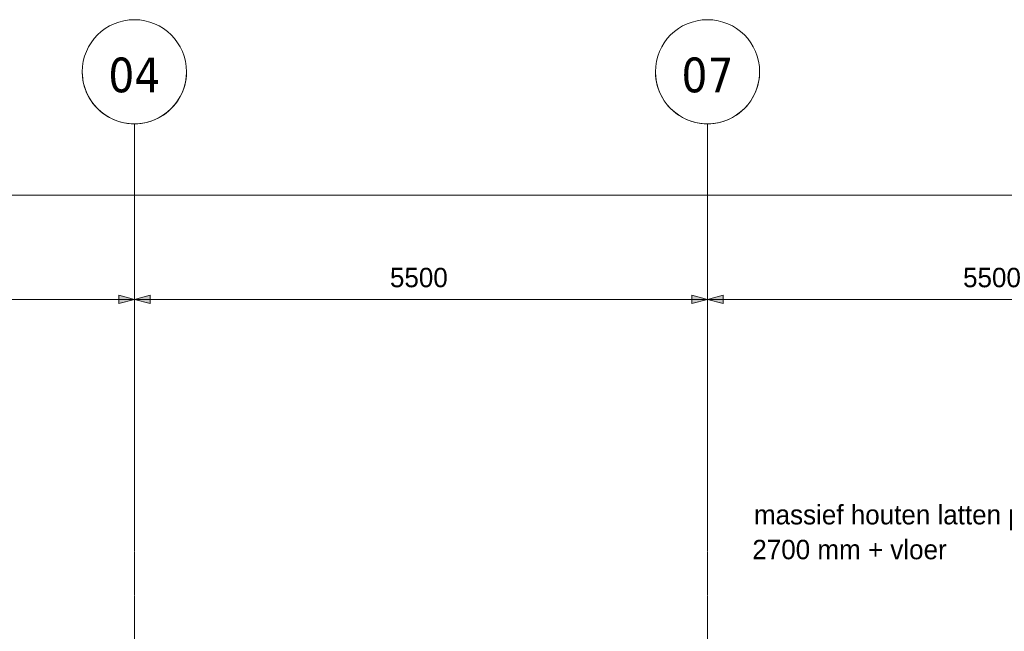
# Model space of a CAD drawing. Header units: millimetres. Extents: x 3625 to 90524, y -20577 to 42628.
# Tile 91 of 256: x 33639 to 43087, y 36758 to 42628. Entities that reach past the tile are written whole.
import ezdxf

# ---------------------------------------------------------------- set-up
doc = ezdxf.new("R2010")
doc.units = ezdxf.units.MM
doc.linetypes.add('stramien', pattern=[22.225, 12.7, -3.175, 3.175, -3.175])
for name, color, linetype, lineweight in [('A-ANNO-DIMS', 1, 'Continuous', 18), ('A-ANNO-DIMS-100', 1, 'Continuous', 18), ('A-CLNG-IDEN', 6, 'Continuous', 18), ('S-GRID', 1, 'Continuous', 18)]:
    doc.layers.add(name, color=color, linetype=linetype, lineweight=lineweight)
doc.styles.add('Frutiger_3', font='txt', dxfattribs={"height": 186.571782})
doc.styles.add('Tahoma', font='TAHOMA.TTF', dxfattribs={"height": 333.256173})
doc.dimstyles.new('00_KU_2_5mm_-_pijl', dxfattribs={"dimscale": 304.8, "dimtxt": 250, "dimasz": 0.492126, "dimexe": 0.590551, "dimexo": 0.0625, "dimgap": 0.164042, "dimtad": 1, "dimdec": 0, "dimzin": 0, "dimdsep": 46, "dimtxsty": 'Frutiger_3', "dimsah": 1, "dimcen": 0.09, "dimdle": 0.590551, "dimazin": 0, "dimtfac": 1, "dimtdec": 0, "dimtix": 1, "dimtmove": 0, "dimatfit": 3, "dimfxl": 0.590551, "dimfxlon": 1, "dimtvp": 1, "dimtolj": 1, "dimtzin": 0, "dimarcsym": 2})

# ---------------------------------------------------------------- blocks, each defined once
blk = doc.blocks.new('Grid - 5 mm-3639987-Plotview plafond vierde Verdieping - 1 op 100')
at = {"layer": 'S-GRID'}
blk.add_circle((0, 0), 5, dxfattribs=at)
for start, end in [(360, 180), (180, 360)]:
    blk.add_arc((0, 0), 5, start, end, dxfattribs=at)
blk = doc.blocks.new('DIMBLOCK1-Plotview plafond vierde Verdieping - 1 op 100')
at = {"layer": 'A-ANNO-DIMS-100', "transparency": 16777216}
for points in [[(29239.1, 40943.5), (29389.1, 40903.3), (29389.1, 40983.7)], [(78739.1, 40943.5), (78589.1, 40983.7), (78589.1, 40903.3)]]:
    blk.add_hatch(color=256, dxfattribs=at).paths.add_polyline_path(points, flags=0)
for p, q in [((29239.1, 41123.5), (29239.1, 40763.5)), ((29239.1, 40943.5), (29239.1, 41123.5)), ((78739.1, 41123.5), (78739.1, 40763.5)), ((78739.1, 40943.5), (78739.1, 41123.5)), ((29059.1, 40943.5), (78919.1, 40943.5)), ((29389.1, 40983.7), (29239.1, 40943.5)), ((29239.1, 40943.5), (29389.1, 40903.3)), ((29389.1, 40903.3), (29389.1, 40983.7)), ((78739.1, 40943.5), (78589.1, 40983.7)), ((78589.1, 40983.7), (78589.1, 40903.3)), ((78589.1, 40903.3), (78739.1, 40943.5))]:
    blk.add_line(p, q, dxfattribs=at)
at = {"layer": 'A-ANNO-DIMS-100', "color": 0, "transparency": 16777216, "insert": (53617.2, 41246.5), "char_height": 186.57, "width": 892.405, "attachment_point": 1, "line_spacing_factor": 1.017696, "style": 'Frutiger_3'}
blk.add_mtext('49500', dxfattribs=at)
blk = doc.blocks.new('DIMBLOCK2-Plotview plafond vierde Verdieping - 1 op 100')
at = {"layer": 'A-ANNO-DIMS-100', "transparency": 16777216}
for points in [[(29239.1, 39943.5), (29389.1, 39903.3), (29389.1, 39983.7)], [(34739.1, 39943.5), (34589.1, 39983.7), (34589.1, 39903.3)], [(34739.1, 39943.5), (34889.1, 39903.3), (34889.1, 39983.7)]]:
    blk.add_hatch(color=256, dxfattribs=at).paths.add_polyline_path(points, flags=0)
for p, q in [((29239.1, 40123.5), (29239.1, 39763.5)), ((29239.1, 39943.5), (29239.1, 40123.5)), ((34739.1, 40123.5), (34739.1, 39763.5)), ((34739.1, 39943.5), (34739.1, 40123.5)), ((29389.1, 39983.7), (29239.1, 39943.5)), ((29389.1, 39903.3), (29389.1, 39983.7)), ((34739.1, 39943.5), (34589.1, 39983.7)), ((34589.1, 39983.7), (34589.1, 39903.3)), ((34889.1, 39983.7), (34739.1, 39943.5)), ((34889.1, 39903.3), (34889.1, 39983.7)), ((29059.1, 39943.5), (34739.1, 39943.5)), ((29239.1, 39943.5), (29389.1, 39903.3)), ((34589.1, 39903.3), (34739.1, 39943.5)), ((34739.1, 39943.5), (34889.1, 39903.3))]:
    blk.add_line(p, q, dxfattribs=at)
at = {"layer": 'A-ANNO-DIMS-100', "color": 0, "transparency": 16777216, "insert": (31691.6, 40246.5), "char_height": 186.57, "width": 713.924, "attachment_point": 1, "line_spacing_factor": 1.017696, "style": 'Frutiger_3'}
blk.add_mtext('5500', dxfattribs=at)
blk = doc.blocks.new('DIMBLOCK3-Plotview plafond vierde Verdieping - 1 op 100')
at = {"layer": 'A-ANNO-DIMS-100', "transparency": 16777216}
for points in [[(34739.1, 39943.5), (34589.1, 39983.7), (34589.1, 39903.3)], [(34739.1, 39943.5), (34889.1, 39903.3), (34889.1, 39983.7)], [(40239.1, 39943.5), (40089.1, 39983.7), (40089.1, 39903.3)], [(40239.1, 39943.5), (40389.1, 39903.3), (40389.1, 39983.7)]]:
    blk.add_hatch(color=256, dxfattribs=at).paths.add_polyline_path(points, flags=0)
for p, q in [((34739.1, 40123.5), (34739.1, 39763.5)), ((34739.1, 39943.5), (34739.1, 40123.5)), ((40239.1, 40123.5), (40239.1, 39763.5)), ((40239.1, 39943.5), (40239.1, 40123.5)), ((34739.1, 39943.5), (34589.1, 39983.7)), ((34589.1, 39983.7), (34589.1, 39903.3)), ((34889.1, 39983.7), (34739.1, 39943.5)), ((34889.1, 39903.3), (34889.1, 39983.7)), ((40239.1, 39943.5), (40089.1, 39983.7)), ((40089.1, 39983.7), (40089.1, 39903.3)), ((40389.1, 39983.7), (40239.1, 39943.5)), ((40389.1, 39903.3), (40389.1, 39983.7)), ((34589.1, 39903.3), (34739.1, 39943.5)), ((34739.1, 39943.5), (40239.1, 39943.5)), ((34739.1, 39943.5), (34889.1, 39903.3)), ((40089.1, 39903.3), (40239.1, 39943.5)), ((40239.1, 39943.5), (40389.1, 39903.3))]:
    blk.add_line(p, q, dxfattribs=at)
at = {"layer": 'A-ANNO-DIMS-100', "color": 0, "transparency": 16777216, "insert": (37191.6, 40246.5), "char_height": 186.57, "width": 713.924, "attachment_point": 1, "line_spacing_factor": 1.017696, "style": 'Frutiger_3'}
blk.add_mtext('5500', dxfattribs=at)
blk = doc.blocks.new('DIMBLOCK4-Plotview plafond vierde Verdieping - 1 op 100')
at = {"layer": 'A-ANNO-DIMS-100', "transparency": 16777216}
for points in [[(40239.1, 39943.5), (40089.1, 39983.7), (40089.1, 39903.3)], [(40239.1, 39943.5), (40389.1, 39903.3), (40389.1, 39983.7)], [(45739.1, 39943.5), (45589.1, 39983.7), (45589.1, 39903.3)], [(45739.1, 39943.5), (45889.1, 39903.3), (45889.1, 39983.7)]]:
    blk.add_hatch(color=256, dxfattribs=at).paths.add_polyline_path(points, flags=0)
for p, q in [((40239.1, 40123.5), (40239.1, 39763.5)), ((40239.1, 39943.5), (40239.1, 40123.5)), ((45739.1, 40123.5), (45739.1, 39763.5)), ((45739.1, 39943.5), (45739.1, 40123.5)), ((40239.1, 39943.5), (40089.1, 39983.7)), ((40089.1, 39983.7), (40089.1, 39903.3)), ((40389.1, 39983.7), (40239.1, 39943.5)), ((40389.1, 39903.3), (40389.1, 39983.7)), ((45739.1, 39943.5), (45589.1, 39983.7)), ((45589.1, 39983.7), (45589.1, 39903.3)), ((45889.1, 39983.7), (45739.1, 39943.5)), ((45889.1, 39903.3), (45889.1, 39983.7)), ((40089.1, 39903.3), (40239.1, 39943.5)), ((40239.1, 39943.5), (45739.1, 39943.5)), ((40239.1, 39943.5), (40389.1, 39903.3)), ((45589.1, 39903.3), (45739.1, 39943.5)), ((45739.1, 39943.5), (45889.1, 39903.3))]:
    blk.add_line(p, q, dxfattribs=at)
at = {"layer": 'A-ANNO-DIMS-100', "color": 0, "transparency": 16777216, "insert": (42691.6, 40246.5), "char_height": 186.57, "width": 713.924, "attachment_point": 1, "line_spacing_factor": 1.017696, "style": 'Frutiger_3'}
blk.add_mtext('5500', dxfattribs=at)

msp = doc.modelspace()

# ---------------------------------------------------------------- linework, layer by layer
at = {"layer": 'S-GRID', "linetype": 'stramien'}
for p, q in [((34739.1, 41627.6), (34739.1, -3246.7)), ((40239.1, 41627.6), (40239.1, -3246.7))]:
    msp.add_line(p, q, dxfattribs=at)

# ---------------------------------------------------------------- block references
at = {"layer": 'S-GRID', "xscale": 99.99999999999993, "yscale": 99.99999999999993, "zscale": 99.99999999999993, "rotation": 180}
for p in [(34739.1, 42127.6), (40239.1, 42127.6)]:
    msp.add_blockref('Grid - 5 mm-3639987-Plotview plafond vierde Verdieping - 1 op 100', p, dxfattribs=at)

# ---------------------------------------------------------------- texts
at = {"layer": 'A-CLNG-IDEN', "char_height": 186.572, "attachment_point": 1, "line_spacing_factor": 1.017696, "style": 'Frutiger_3'}
for s, insert, width in [('massief houten latten plafond', (40685, 37970.6), 4434), ('2700 mm + vloer', (40669.4, 37636), 2436)]:
    msp.add_mtext(s, dxfattribs=dict(at, insert=insert, width=width))

# ---------------------------------------------------------------- dimensions: what is measured, and where the dimension line sits
at = {"layer": 'A-ANNO-DIMS'}
for base, p1, p2, override, picture, middle in [((78739.1, 40943.5), (29239.1, 41123.5), (78739.1, 41123.5), {"dimpost": '<>', "dimfxl": 49500}, 'DIMBLOCK1-Plotview plafond vierde Verdieping - 1 op 100', (53989.1, 41090)), ((34739.1, 39943.5), (29239.1, 40123.5), (34739.1, 40123.5), {"dimpost": '<>', "dimfxl": 5500}, 'DIMBLOCK2-Plotview plafond vierde Verdieping - 1 op 100', (31989.1, 40090)), ((40239.1, 39943.5), (34739.1, 40123.5), (40239.1, 40123.5), {"dimpost": '<>', "dimfxl": 5500}, 'DIMBLOCK3-Plotview plafond vierde Verdieping - 1 op 100', (37489.1, 40090)), ((45739.1, 39943.5), (40239.1, 40123.5), (45739.1, 40123.5), {"dimpost": '<>', "dimfxl": 5500}, 'DIMBLOCK4-Plotview plafond vierde Verdieping - 1 op 100', (42989.1, 40090))]:
    dim = msp.add_linear_dim(base=base, p1=p1, p2=p2, dimstyle='00_KU_2_5mm_-_pijl', override=override, dxfattribs=at)
    dim.commit()
    dim.dimension.update_dxf_attribs({"geometry": picture, "text_midpoint": middle})

# ---------------------------------------------------------------- next in the draw order: texts
at = {"layer": 'S-GRID', "char_height": 333.26, "width": 604.77, "attachment_point": 2, "line_spacing_factor": 1.000232, "style": 'Tahoma', "bg_fill": 3, "box_fill_scale": 1.25, "bg_fill_color": 0, "bg_fill_transparency": 0}
for s, insert in [('04', (34739.2, 42264.5)), ('07', (40239.2, 42264.5))]:
    msp.add_mtext(s, dxfattribs=dict(at, insert=insert))

doc.saveas('drawing.dxf')
